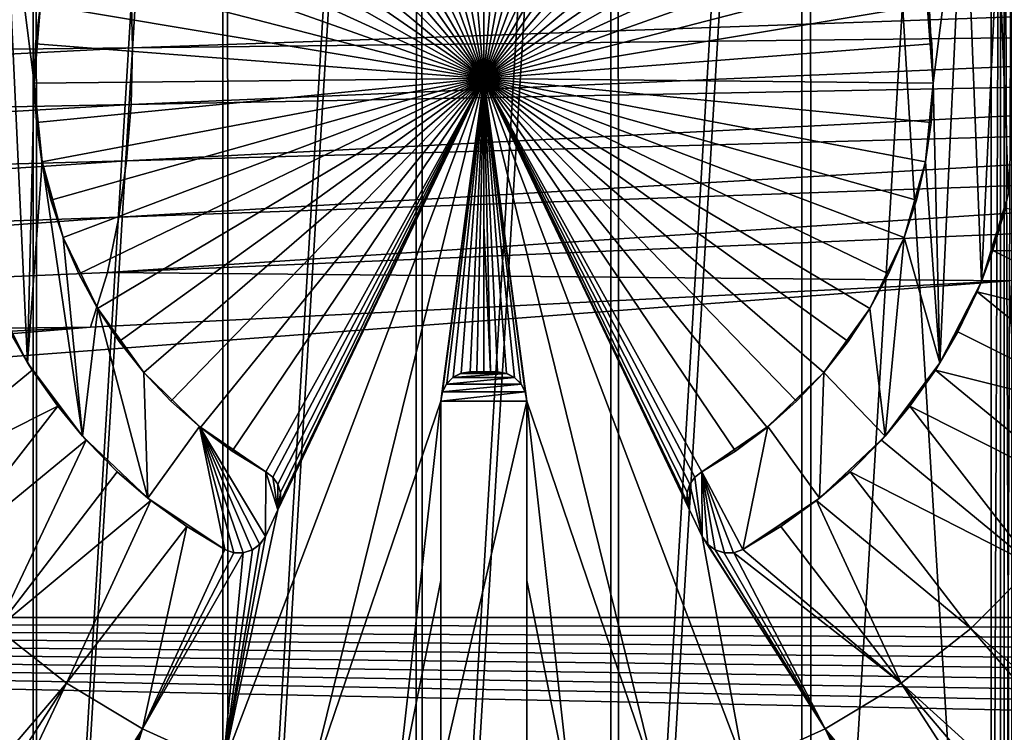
# Model space of a CAD drawing. Header units: metres. Extents: x -139 to 105, y -30 to 40.
# Tile 74 of 153: x -4.75 to 5.33, y -6.69 to 0.6. Entities that reach past the tile are written whole.
import ezdxf

# ---------------------------------------------------------------- set-up
doc = ezdxf.new("R2010")
doc.units = ezdxf.units.M
doc.layers.add('solid_150_SW0003', color=7, linetype='CONTINUOUS')

msp = doc.modelspace()

# ---------------------------------------------------------------- linework, layer by layer
at = {"layer": 'solid_150_SW0003'}
for points in [[(-0.689897, 16.512844, 134.132767), (-0.689932, -16.512842, 134.132767), (-2.669482, -16.311552, 134.132767)], [(-0.689897, 16.512844, 134.132767), (-2.669482, -16.311552, 134.132767), (-2.669447, 16.311558, 134.132767)], [(-2.618692, -16.302006, 130.062759), (-0.632434, 16.498878, 130.062759), (-2.620553, 16.301708, 130.062759)], [(-2.618692, -16.302006, 130.062759), (-0.630044, -16.49893, 130.062759), (-0.632434, 16.498878, 130.062759)], [(1.299546, 16.477381, 134.132767), (-0.689932, -16.512842, 134.132767), (-0.689897, 16.512844, 134.132767)], [(1.299546, 16.477381, 134.132767), (1.299511, -16.477383, 134.132767), (-0.689932, -16.512842, 134.132767)], [(-0.630044, -16.49893, 130.062759), (1.374194, 16.454044, 130.062759), (-0.632434, 16.498878, 130.062759)], [(-0.630044, -16.49893, 130.062759), (1.377096, -16.453756, 130.062759), (1.374194, 16.454044, 130.062759)], [(3.255898, 16.203373, 134.132767), (1.299511, -16.477383, 134.132767), (1.299546, 16.477381, 134.132767)], [(1.377096, -16.453756, 130.062759), (3.344676, 16.16857, 130.062759), (1.374194, 16.454044, 130.062759)], [(-2.669447, 16.311558, 134.132767), (-2.669482, -16.311552, 134.132767), (-4.609927, -15.871312, 134.132767)], [(-2.669447, 16.311558, 134.132767), (-4.609927, -15.871312, 134.132767), (-4.609893, 15.871322, 134.132767)], [(-4.57783, -15.864029, 130.062759), (-2.620553, 16.301708, 130.062759), (-4.579276, 15.863614, 130.062759)], [(-4.57783, -15.864029, 130.062759), (-2.618692, -16.302006, 130.062759), (-2.620553, 16.301708, 130.062759)], [(3.255898, 16.203373, 134.132767), (3.255864, -16.203381, 134.132767), (1.299511, -16.477383, 134.132767)], [(1.377096, -16.453756, 130.062759), (3.346719, -16.168283, 130.062759), (3.344676, 16.16857, 130.062759)], [(3.255898, 16.203373, 134.132767), (5.193488, 15.691419, 134.132767), (3.255864, -16.203381, 134.132767)], [(3.344676, 16.16857, 130.062759), (5.286332, -15.642406, 130.062759), (5.286348, 15.642402, 130.062759)], [(3.346719, -16.168283, 130.062759), (5.286332, -15.642406, 130.062759), (3.344676, 16.16857, 130.062759)], [(-4.609893, 15.871322, 134.132767), (-4.609927, -15.871312, 134.132767), (-6.484278, -15.203521, 134.132767)], [(-4.609893, 15.871322, 134.132767), (-6.484278, -15.203521, 134.132767), (-6.484246, 15.203534, 134.132767)], [(-6.461748, -15.193788, 130.062759), (-4.579276, 15.863614, 130.062759), (-6.462826, 15.193329, 130.062759)], [(-6.461748, -15.193788, 130.062759), (-4.57783, -15.864029, 130.062759), (-4.579276, 15.863614, 130.062759)], [(5.193488, 15.691419, 134.132767), (5.193455, -15.69143, 134.132767), (3.255864, -16.203381, 134.132767)], [(5.32582, 15.66748, 134.132767), (5.193455, -15.69143, 134.132767), (5.193488, 15.691419, 134.132767)], [(5.325792, -15.66748, 134.132767), (5.193455, -15.69143, 134.132767), (5.32582, 15.66748, 134.132767)], [(5.404198, -15.67711, 130.062759), (5.286348, 15.642402, 130.062759), (5.286332, -15.642406, 130.062759)], [(5.404198, -15.67711, 130.062759), (5.404291, 15.677154, 130.062759), (5.286348, 15.642402, 130.062759)], [(5.325792, -15.66748, 134.132767), (5.32582, 15.66748, 134.132767), (5.451547, 15.676314, 134.132767)], [(5.325792, -15.66748, 134.132767), (5.451547, 15.676314, 134.132767), (5.451532, -15.676311, 134.132767)], [(-0.403585, 4.582262, 139.214325), (-0.804053, 4.529183, 139.214325), (0, 0, 139.232758)], [(-0.403585, 4.582262, 139.214325), (0, 0, 139.232758), (0, 2.300019, 139.228149)], [(0, 4.6, 139.214325), (0, 2.300019, 139.228149), (0, 0, 139.232758)], [(0.403585, 4.582262, 139.214325), (0, 4.6, 139.214325), (0, 0, 139.232758)], [(0.804053, 4.529183, 139.214325), (0.403585, 4.582262, 139.214325), (0, 0, 139.232758)], [(-1.198314, 4.441176, 139.214325), (-1.583329, 4.31892, 139.214325), (0, 0, 139.232758)], [(-0.804053, 4.529183, 139.214325), (-1.198314, 4.441176, 139.214325), (0, 0, 139.232758)], [(1.198314, 4.441176, 139.214325), (0.804053, 4.529183, 139.214325), (0, 0, 139.232758)], [(1.583329, 4.31892, 139.214325), (1.198314, 4.441176, 139.214325), (0, 0, 139.232758)], [(-1.583329, 4.31892, 139.214325), (-1.956128, 4.16336, 139.214325), (0, 0, 139.232758)], [(1.956128, 4.16336, 139.214325), (1.583329, 4.31892, 139.214325), (0, 0, 139.232758)], [(-1.956128, 4.16336, 139.214325), (-2.313838, 3.975696, 139.214325), (0, 0, 139.232758)], [(2.313838, 3.975696, 139.214325), (1.956128, 4.16336, 139.214325), (0, 0, 139.232758)], [(-2.313838, 3.975696, 139.214325), (-2.653701, 3.757375, 139.214325), (0, 0, 139.232758)], [(2.653701, 3.757375, 139.214325), (2.313838, 3.975696, 139.214325), (0, 0, 139.232758)], [(-2.653701, 3.757375, 139.214325), (-2.973099, 3.510083, 139.214325), (0, 0, 139.232758)], [(2.973099, 3.510083, 139.214325), (2.653701, 3.757375, 139.214325), (0, 0, 139.232758)], [(-2.973099, 3.510083, 139.214325), (-3.269568, 3.235726, 139.214325), (0, 0, 139.232758)], [(3.269568, 3.235726, 139.214325), (2.973099, 3.510083, 139.214325), (0, 0, 139.232758)], [(-3.269568, 3.235726, 139.214325), (-3.540823, 2.936421, 139.214325), (0, 0, 139.232758)], [(3.540823, 2.936421, 139.214325), (3.269568, 3.235726, 139.214325), (0, 0, 139.232758)], [(4.43117, 3.257275, 139.133286), (4.535678, 0.756756, 139.133286), (4.599753, -0.047626, 139.133286)], [(4.915921, 2.463695, 139.133286), (4.43117, 3.257275, 139.133286), (4.599753, -0.047626, 139.133286)], [(-3.540823, 2.936421, 139.214325), (-3.784775, 2.614475, 139.214325), (0, 0, 139.232758)], [(3.784775, 2.614475, 139.214325), (3.540823, 2.936421, 139.214325), (0, 0, 139.232758)], [(-3.784775, 2.614475, 139.214325), (-3.999541, 2.272371, 139.214325), (0, 0, 139.232758)], [(3.999541, 2.272371, 139.214325), (3.784775, 2.614475, 139.214325), (0, 0, 139.232758)], [(-4.915921, 2.463695, 139.133286), (-5.092483, -2.077419, 139.133286), (-4.667068, -2.907264, 139.133286)], [(-4.915921, 2.463695, 139.133286), (-4.599753, -0.047626, 139.133286), (-4.535678, 0.756756, 139.133286)], [(-4.915921, 2.463695, 139.133286), (-4.667068, -2.907264, 139.133286), (-4.599753, -0.047626, 139.133286)], [(4.667068, -2.907264, 139.133286), (4.915921, 2.463695, 139.133286), (4.599753, -0.047626, 139.133286)], [(4.667068, -2.907264, 139.133286), (5.092483, -2.077419, 139.133286), (4.915921, 2.463695, 139.133286)], [(5.092483, -2.077419, 139.133286), (5.264624, 1.590712, 139.133286), (4.915921, 2.463695, 139.133286)], [(-3.999541, 2.272371, 139.214325), (-4.183467, 1.912747, 139.214325), (0, 0, 139.232758)], [(4.183467, 1.912747, 139.214325), (3.999541, 2.272371, 139.214325), (0, 0, 139.232758)], [(-4.183467, 1.912747, 139.214325), (-4.335136, 1.538375, 139.214325), (0, 0, 139.232758)], [(4.335136, 1.538375, 139.214325), (4.183467, 1.912747, 139.214325), (0, 0, 139.232758)], [(-4.335136, 1.538375, 139.214325), (-4.453378, 1.15214, 139.214325), (0, 0, 139.232758)], [(4.453378, 1.15214, 139.214325), (4.335136, 1.538375, 139.214325), (0, 0, 139.232758)], [(5.092483, -2.077419, 139.133286), (5.370152, -1.181408, 139.133286), (5.264624, 1.590712, 139.133286)], [(5.370152, -1.181408, 139.133286), (5.456416, 0.680145, 139.133286), (5.264624, 1.590712, 139.133286)], [(-4.453378, 1.15214, 139.214325), (-4.537281, 0.757023, 139.214325), (0, 0, 139.232758)], [(4.537281, 0.757023, 139.214325), (4.453378, 1.15214, 139.214325), (0, 0, 139.232758)], [(-3.593219, 0.314424, 55.237972), (-3.608888, 0.8949, 55.085026), (14.652261, 0.958658, 55.068428)], [(-3.593219, 0.314424, 55.237972), (14.652261, 0.958658, 55.068428), (14.662449, 0.523535, 55.183018)], [(-3.608888, 0.8949, 55.085026), (-21.848898, 0.107664, 55.292301), (-21.870192, 0.834003, 55.100876)], [(-3.593219, 0.314424, 55.237972), (-21.848898, 0.107664, 55.292301), (-3.608888, 0.8949, 55.085026)], [(-4.599753, -0.047626, 139.133286), (-4.586198, 0.356068, 139.214325), (-4.537281, 0.757023, 139.214325)], [(-4.599753, -0.047626, 139.133286), (-4.537281, 0.757023, 139.214325), (-4.535678, 0.756756, 139.133286)], [(-4.537281, 0.757023, 139.214325), (-4.586198, 0.356068, 139.214325), (0, 0, 139.232758)], [(4.586198, 0.356068, 139.214325), (4.537281, 0.757023, 139.214325), (0, 0, 139.232758)], [(4.535678, 0.756756, 139.133286), (4.537281, 0.757023, 139.214325), (4.586198, 0.356068, 139.214325)], [(4.535678, 0.756756, 139.133286), (4.586198, 0.356068, 139.214325), (4.599753, -0.047633, 139.214325)], [(4.535678, 0.756756, 139.133286), (4.599753, -0.047633, 139.214325), (4.599753, -0.047626, 139.133286)], [(-3.607517, -0.265367, 55.393188), (14.662449, 0.523535, 55.183018), (14.650995, 0.088908, 55.299252)], [(-3.607517, -0.265367, 55.393188), (-3.593219, 0.314424, 55.237972), (14.662449, 0.523535, 55.183018)], [(-3.593219, 0.314424, 55.237972), (-21.865932, -0.617801, 55.486629), (-21.848898, 0.107664, 55.292301)], [(-3.607517, -0.265367, 55.393188), (-21.865932, -0.617801, 55.486629), (-3.593219, 0.314424, 55.237972)], [(-4.586198, 0.356068, 139.214325), (-4.599753, -0.047633, 139.214325), (0, 0, 139.232758)], [(-4.599753, -0.047626, 139.133286), (-4.599753, -0.047633, 139.214325), (-4.586198, 0.356068, 139.214325)], [(4.599753, -0.047633, 139.214325), (4.586198, 0.356068, 139.214325), (0, 0, 139.232758)], [(-4.599753, -0.047633, 139.214325), (-4.577841, -0.45097, 139.214325), (0, 0, 139.232758)], [(-4.577841, -0.45097, 139.214325), (-4.520629, -0.85083, 139.214325), (0, 0, 139.232758)], [(-4.520629, -0.85083, 139.214325), (-4.428559, -1.244131, 139.214325), (0, 0, 139.232758)], [(-4.428559, -1.244131, 139.214325), (-4.30234, -1.627842, 139.214325), (0, 0, 139.232758)], [(-4.30234, -1.627842, 139.214325), (-4.142943, -1.999004, 139.214325), (0, 0, 139.232758)], [(-4.142943, -1.999004, 139.214325), (-3.951599, -2.354754, 139.214325), (0, 0, 139.232758)], [(-3.951599, -2.354754, 139.214325), (-3.729779, -2.692349, 139.214325), (0, 0, 139.232758)], [(-3.729779, -2.692349, 139.214325), (-3.479195, -3.009186, 139.214325), (0, 0, 139.232758)], [(-3.654732, -0.843215, 55.55014), (14.650995, 0.088908, 55.299252), (14.615766, -0.344313, 55.416744)], [(-3.654732, -0.843215, 55.55014), (-3.607517, -0.265367, 55.393188), (14.650995, 0.088908, 55.299252)], [(-3.479195, -3.009186, 139.214325), (-3.201776, -3.302822, 139.214325), (0, 0, 139.232758)], [(-3.201776, -3.302822, 139.214325), (-2.899661, -3.570989, 139.214325), (0, 0, 139.232758)], [(-2.899661, -3.570989, 139.214325), (-2.57518, -3.81162, 139.214325), (0, 0, 139.232758)], [(-2.665145, -7.02741, 139.183548), (-1.798652, -7.29742, 139.183548), (0, 0, 139.232758)], [(-2.105547, -4.414371, 139.211914), (-2.665145, -7.02741, 139.183548), (0, 0, 139.232758)], [(-2.57518, -3.81162, 139.214325), (-2.230834, -4.022858, 139.214325), (0, 0, 139.232758)], [(-2.230834, -4.022858, 139.214325), (-2.159737, -4.077635, 139.214203), (0, 0, 139.232758)], [(-2.159737, -4.077635, 139.214203), (-2.108203, -4.150638, 139.213882), (0, 0, 139.232758)], [(-2.108203, -4.150638, 139.213882), (-2.080538, -4.235104, 139.213364), (0, 0, 139.232758)], [(-2.07908, -4.325798, 139.212708), (-2.105547, -4.414371, 139.211914), (0, 0, 139.232758)], [(-2.080538, -4.235104, 139.213364), (-2.07908, -4.325798, 139.212708), (0, 0, 139.232758)], [(-0.44, -3.302107, 139.223099), (0, 0, 139.232758), (-1.798652, -7.29742, 139.183548)], [(-0.44, -3.302107, 139.223099), (-0.423866, -3.20505, 139.223663), (0, 0, 139.232758)], [(-0.423866, -3.20505, 139.223663), (-0.379115, -3.120932, 139.224152), (0, 0, 139.232758)], [(-0.379115, -3.120932, 139.224152), (-0.312922, -3.056958, 139.224533), (0, 0, 139.232758)], [(-0.312922, -3.056958, 139.224533), (-0.230583, -3.016109, 139.224777), (0, 0, 139.232758)], [(-0.230583, -3.016109, 139.224777), (-0.14, -3.002107, 139.224884), (0, 0, 139.232758)], [(-0.14, -3.002107, 139.224884), (-0.070009, -3.002107, 139.224899), (0, 0, 139.232758)], [(-0.070009, -3.002107, 139.224899), (0, -3.002107, 139.224915), (0, 0, 139.232758)], [(0, 0, 139.232758), (2.160177, -4.077177, 139.214203), (2.230834, -4.022858, 139.214325)], [(2.57518, -3.81162, 139.214325), (0, 0, 139.232758), (2.230834, -4.022858, 139.214325)], [(0, 0, 139.232758), (2.108608, -4.149834, 139.213882), (2.160177, -4.077177, 139.214203)], [(0, 0, 139.232758), (2.08067, -4.234329, 139.213364), (2.108608, -4.149834, 139.213882)], [(0, 0, 139.232758), (2.079014, -4.325314, 139.212708), (2.08067, -4.234329, 139.213364)], [(0, 0, 139.232758), (2.105547, -4.414371, 139.211914), (2.079014, -4.325314, 139.212708)], [(0, 0, 139.232758), (2.234929, -4.685626, 139.209274), (2.105547, -4.414371, 139.211914)], [(0, 0, 139.232758), (2.665145, -7.02741, 139.183548), (2.234929, -4.685626, 139.209274)], [(0, 0, 139.232758), (1.798652, -7.29742, 139.183548), (2.665145, -7.02741, 139.183548)], [(0, 0, 139.232758), (0.44, -3.302107, 139.223099), (1.798652, -7.29742, 139.183548)], [(0, 0, 139.232758), (0.423997, -3.205435, 139.223663), (0.44, -3.302107, 139.223099)], [(0, 0, 139.232758), (0.379606, -3.121583, 139.224136), (0.423997, -3.205435, 139.223663)], [(0, 0, 139.232758), (0.313946, -3.057684, 139.224533), (0.379606, -3.121583, 139.224136)], [(0, 0, 139.232758), (0.231511, -3.016405, 139.224777), (0.313946, -3.057684, 139.224533)], [(0, 0, 139.232758), (0.14, -3.002107, 139.224884), (0.231511, -3.016405, 139.224777)], [(0, 0, 139.232758), (0.070009, -3.002107, 139.224899), (0.14, -3.002107, 139.224884)], [(0, 0, 139.232758), (0, -1.501059, 139.230804), (0.070009, -3.002107, 139.224899)], [(0, 0, 139.232758), (0, -3.002107, 139.224915), (0, -1.501059, 139.230804)], [(4.577841, -0.45097, 139.214325), (4.599753, -0.047633, 139.214325), (0, 0, 139.232758)], [(4.520629, -0.85083, 139.214325), (4.577841, -0.45097, 139.214325), (0, 0, 139.232758)], [(4.428559, -1.244131, 139.214325), (4.520629, -0.85083, 139.214325), (0, 0, 139.232758)], [(4.30234, -1.627842, 139.214325), (4.428559, -1.244131, 139.214325), (0, 0, 139.232758)], [(4.142943, -1.999004, 139.214325), (4.30234, -1.627842, 139.214325), (0, 0, 139.232758)], [(3.951599, -2.354754, 139.214325), (4.142943, -1.999004, 139.214325), (0, 0, 139.232758)], [(3.729779, -2.692349, 139.214325), (3.951599, -2.354754, 139.214325), (0, 0, 139.232758)], [(3.479195, -3.009186, 139.214325), (3.729779, -2.692349, 139.214325), (0, 0, 139.232758)], [(3.201776, -3.302822, 139.214325), (3.479195, -3.009186, 139.214325), (0, 0, 139.232758)], [(2.899661, -3.570989, 139.214325), (3.201776, -3.302822, 139.214325), (0, 0, 139.232758)], [(2.57518, -3.81162, 139.214325), (2.899661, -3.570989, 139.214325), (0, 0, 139.232758)], [(-4.667068, -2.907264, 139.133286), (-4.519034, -0.850517, 139.133286), (-4.599753, -0.047626, 139.133286)], [(-4.519034, -0.850517, 139.133286), (-4.599753, -0.047633, 139.214325), (-4.599753, -0.047626, 139.133286)], [(-4.519034, -0.850517, 139.133286), (-4.577841, -0.45097, 139.214325), (-4.599753, -0.047633, 139.214325)], [(4.599753, -0.047626, 139.133286), (4.520629, -0.85083, 139.214325), (4.519034, -0.850517, 139.133286)], [(4.667068, -2.907264, 139.133286), (4.599753, -0.047626, 139.133286), (4.519034, -0.850517, 139.133286)], [(4.599753, -0.047626, 139.133286), (4.577841, -0.45097, 139.214325), (4.520629, -0.85083, 139.214325)], [(4.599753, -0.047626, 139.133286), (4.599753, -0.047633, 139.214325), (4.577841, -0.45097, 139.214325)], [(-3.607517, -0.265367, 55.393188), (-21.925081, -1.340787, 55.683174), (-21.865932, -0.617801, 55.486629)], [(-3.654732, -0.843215, 55.55014), (-21.925081, -1.340787, 55.683174), (-3.607517, -0.265367, 55.393188)], [(-3.735527, -1.417184, 55.708195), (14.615766, -0.344313, 55.416744), (14.556284, -0.774729, 55.535038)], [(-3.735527, -1.417184, 55.708195), (-3.654732, -0.843215, 55.55014), (14.615766, -0.344313, 55.416744)], [(-4.519034, -0.850517, 139.133286), (-4.520629, -0.85083, 139.214325), (-4.577841, -0.45097, 139.214325)], [(-3.850966, -1.984945, 55.866653), (14.556284, -0.774729, 55.535038), (14.471779, -1.200654, 55.653629)], [(-3.850966, -1.984945, 55.866653), (-3.735527, -1.417184, 55.708195), (14.556284, -0.774729, 55.535038)], [(-3.654732, -0.843215, 55.55014), (-22.027195, -2.05882, 55.881123), (-21.925081, -1.340787, 55.683174)], [(-3.735527, -1.417184, 55.708195), (-22.027195, -2.05882, 55.881123), (-3.654732, -0.843215, 55.55014)], [(-4.667068, -2.907264, 139.133286), (-4.106967, -3.65822, 139.133286), (-4.519034, -0.850517, 139.133286)], [(-4.302346, -1.627827, 139.133286), (-4.520629, -0.85083, 139.214325), (-4.519034, -0.850517, 139.133286)], [(-4.302346, -1.627827, 139.133286), (-4.428559, -1.244131, 139.214325), (-4.520629, -0.85083, 139.214325)], [(-4.106967, -3.65822, 139.133286), (-4.302346, -1.627827, 139.133286), (-4.519034, -0.850517, 139.133286)], [(4.519034, -0.850517, 139.133286), (4.428559, -1.244131, 139.214325), (4.30234, -1.627842, 139.214325)], [(4.519034, -0.850517, 139.133286), (4.30234, -1.627842, 139.214325), (4.302346, -1.627827, 139.133286)], [(4.667068, -2.907264, 139.133286), (4.519034, -0.850517, 139.133286), (4.302346, -1.627827, 139.133286)], [(4.519034, -0.850517, 139.133286), (4.520629, -0.85083, 139.214325), (4.428559, -1.244131, 139.214325)], [(-3.850966, -1.984945, 55.866653), (14.471779, -1.200654, 55.653629), (5.380968, -2.071358, 55.893124)], [(5.092483, -2.077419, 139.133286), (5.337927, -1.325344, 139.206406), (5.370152, -1.181408, 139.133286)], [(-4.302346, -1.627827, 139.133286), (-4.30234, -1.627842, 139.214325), (-4.428559, -1.244131, 139.214325)], [(5.092483, -2.077419, 139.133286), (5.210624, -1.760512, 139.206406), (5.337927, -1.325344, 139.206406)], [(7.29742, -1.798652, 139.183548), (5.337927, -1.325344, 139.206406), (5.210624, -1.760512, 139.206406)], [(-3.735527, -1.417184, 55.708195), (-22.173635, -2.76892, 56.07959), (-22.027195, -2.05882, 55.881123)], [(-3.850966, -1.984945, 55.866653), (-22.173635, -2.76892, 56.07959), (-3.735527, -1.417184, 55.708195)], [(0, -1.501059, 139.230804), (0, -3.002107, 139.224915), (0.070009, -3.002107, 139.224899)], [(-3.95021, -2.353909, 139.133286), (-4.30234, -1.627842, 139.214325), (-4.302346, -1.627827, 139.133286)], [(-4.106967, -3.65822, 139.133286), (-3.95021, -2.353909, 139.133286), (-4.302346, -1.627827, 139.133286)], [(-3.95021, -2.353909, 139.133286), (-4.142943, -1.999004, 139.214325), (-4.30234, -1.627842, 139.214325)], [(4.302346, -1.627827, 139.133286), (3.951599, -2.354754, 139.214325), (3.95021, -2.353909, 139.133286)], [(4.106967, -3.65822, 139.133286), (4.302346, -1.627827, 139.133286), (3.95021, -2.353909, 139.133286)], [(4.302346, -1.627827, 139.133286), (4.142943, -1.999004, 139.214325), (3.951599, -2.354754, 139.214325)], [(4.106967, -3.65822, 139.133286), (4.667068, -2.907264, 139.133286), (4.302346, -1.627827, 139.133286)], [(4.302346, -1.627827, 139.133286), (4.30234, -1.627842, 139.214325), (4.142943, -1.999004, 139.214325)], [(7.02741, -2.665145, 139.183548), (5.210624, -1.760512, 139.206406), (5.047907, -2.18372, 139.206406)], [(5.092483, -2.077419, 139.133286), (5.047907, -2.18372, 139.206406), (5.210624, -1.760512, 139.206406)], [(7.02741, -2.665145, 139.183548), (7.29742, -1.798652, 139.183548), (5.210624, -1.760512, 139.206406)], [(-4.024899, -2.544174, 56.022964), (-22.173635, -2.76892, 56.07959), (-3.850966, -1.984945, 55.866653)], [(-3.95021, -2.353909, 139.133286), (-3.951599, -2.354754, 139.214325), (-4.142943, -1.999004, 139.214325)], [(-4.024899, -2.544174, 56.022964), (-3.850966, -1.984945, 55.866653), (5.380968, -2.071358, 55.893124)], [(5.380968, -2.071358, 55.893124), (5.500115, -5.513795, 56.83466), (-40, -5.513158, 56.837009)], [(-4.024899, -2.544174, 56.022964), (5.380968, -2.071358, 55.893124), (-40, -5.513158, 56.837009)], [(-5.092483, -2.077419, 139.133286), (-4.850883, -2.59209, 139.206406), (-4.667068, -2.907264, 139.133286)], [(4.667068, -2.907264, 139.133286), (5.047907, -2.18372, 139.206406), (5.092483, -2.077419, 139.133286)], [(4.667068, -2.907264, 139.133286), (4.850883, -2.59209, 139.206406), (5.047907, -2.18372, 139.206406)], [(6.654924, -3.492774, 139.183548), (5.047907, -2.18372, 139.206406), (4.850883, -2.59209, 139.206406)], [(6.654924, -3.492774, 139.183548), (7.02741, -2.665145, 139.183548), (5.047907, -2.18372, 139.206406)], [(-4.106967, -3.65822, 139.133286), (-3.437033, -4.29196, 139.133286), (-3.95021, -2.353909, 139.133286)], [(-3.479203, -3.009176, 139.133286), (-3.951599, -2.354754, 139.214325), (-3.95021, -2.353909, 139.133286)], [(-3.479203, -3.009176, 139.133286), (-3.729779, -2.692349, 139.214325), (-3.951599, -2.354754, 139.214325)], [(-3.437033, -4.29196, 139.133286), (-3.479203, -3.009176, 139.133286), (-3.95021, -2.353909, 139.133286)], [(3.95021, -2.353909, 139.133286), (3.729779, -2.692349, 139.214325), (3.479195, -3.009186, 139.214325)], [(3.95021, -2.353909, 139.133286), (3.479195, -3.009186, 139.214325), (3.479203, -3.009176, 139.133286)], [(4.106967, -3.65822, 139.133286), (3.95021, -2.353909, 139.133286), (3.479203, -3.009176, 139.133286)], [(3.95021, -2.353909, 139.133286), (3.951599, -2.354754, 139.214325), (3.729779, -2.692349, 139.214325)], [(-4.024899, -2.544174, 56.022964), (-40, -5.513158, 56.837009), (-22.398207, -3.467899, 56.27663)], [(-4.024899, -2.544174, 56.022964), (-22.398207, -3.467899, 56.27663), (-22.173635, -2.76892, 56.07959)], [(-4.620891, -2.982846, 139.206406), (-4.850883, -2.59209, 139.206406), (-6.185395, -4.26947, 139.183548)], [(-4.667068, -2.907264, 139.133286), (-4.850883, -2.59209, 139.206406), (-4.620891, -2.982846, 139.206406)], [(6.654924, -3.492774, 139.183548), (4.850883, -2.59209, 139.206406), (4.620891, -2.982846, 139.206406)], [(4.667068, -2.907264, 139.133286), (4.620891, -2.982846, 139.206406), (4.850883, -2.59209, 139.206406)], [(-3.479203, -3.009176, 139.133286), (-3.479195, -3.009186, 139.214325), (-3.729779, -2.692349, 139.214325)], [(-4.667068, -2.907264, 139.133286), (-4.620891, -2.982846, 139.206406), (-4.359489, -3.353334, 139.206406)], [(-4.667068, -2.907264, 139.133286), (-4.359489, -3.353334, 139.206406), (-4.106967, -3.65822, 139.133286)], [(4.106967, -3.65822, 139.133286), (4.620891, -2.982846, 139.206406), (4.667068, -2.907264, 139.133286)], [(-4.359489, -3.353334, 139.206406), (-4.620891, -2.982846, 139.206406), (-6.185395, -4.26947, 139.183548)], [(-2.908172, -3.561976, 139.133286), (-3.479195, -3.009186, 139.214325), (-3.479203, -3.009176, 139.133286)], [(-3.437033, -4.29196, 139.133286), (-2.908172, -3.561976, 139.133286), (-3.479203, -3.009176, 139.133286)], [(-2.908172, -3.561976, 139.133286), (-3.201776, -3.302822, 139.214325), (-3.479195, -3.009186, 139.214325)], [(-0.315668, -3.059171, 139.133286), (-0.234846, -3.017884, 139.133286), (-0.312922, -3.056958, 139.224533)], [(-0.315668, -3.059171, 139.133286), (0.315668, -3.059171, 139.133286), (0.234846, -3.017884, 139.133286)], [(-0.315668, -3.059171, 139.133286), (0.234846, -3.017884, 139.133286), (-0.234846, -3.017884, 139.133286)], [(-0.234846, -3.017884, 139.133286), (-0.230583, -3.016109, 139.224777), (-0.312922, -3.056958, 139.224533)], [(-0.234846, -3.017884, 139.133286), (-0.14, -3.002107, 139.133286), (-0.230583, -3.016109, 139.224777)], [(-0.234846, -3.017884, 139.133286), (0.14, -3.002107, 139.133286), (-0.14, -3.002107, 139.133286)], [(-0.234846, -3.017884, 139.133286), (0.234846, -3.017884, 139.133286), (0.14, -3.002107, 139.133286)], [(-0.14, -3.002107, 139.133286), (-0.14, -3.002107, 139.224884), (-0.230583, -3.016109, 139.224777)], [(0.14, -3.002107, 139.133286), (-0.070009, -3.002107, 139.224899), (-0.14, -3.002107, 139.224884)], [(-0.14, -3.002107, 139.133286), (0.14, -3.002107, 139.133286), (-0.14, -3.002107, 139.224884)], [(0.14, -3.002107, 139.133286), (0, -3.002107, 139.224915), (-0.070009, -3.002107, 139.224899)], [(0.14, -3.002107, 139.133286), (0.070009, -3.002107, 139.224899), (0, -3.002107, 139.224915)], [(0.14, -3.002107, 139.133286), (0.14, -3.002107, 139.224884), (0.070009, -3.002107, 139.224899)], [(0.234846, -3.017884, 139.133286), (0.231511, -3.016405, 139.224777), (0.14, -3.002107, 139.224884)], [(0.234846, -3.017884, 139.133286), (0.14, -3.002107, 139.224884), (0.14, -3.002107, 139.133286)], [(0.234846, -3.017884, 139.133286), (0.313946, -3.057684, 139.224533), (0.231511, -3.016405, 139.224777)], [(0.234846, -3.017884, 139.133286), (0.315668, -3.059171, 139.133286), (0.313946, -3.057684, 139.224533)], [(3.479203, -3.009176, 139.133286), (3.201776, -3.302822, 139.214325), (2.899661, -3.570989, 139.214325)], [(3.479203, -3.009176, 139.133286), (2.899661, -3.570989, 139.214325), (2.908172, -3.561976, 139.133286)], [(3.437033, -4.29196, 139.133286), (3.479203, -3.009176, 139.133286), (2.908172, -3.561976, 139.133286)], [(3.479203, -3.009176, 139.133286), (3.479195, -3.009186, 139.214325), (3.201776, -3.302822, 139.214325)], [(3.437033, -4.29196, 139.133286), (4.106967, -3.65822, 139.133286), (3.479203, -3.009176, 139.133286)], [(4.106967, -3.65822, 139.133286), (4.359489, -3.353334, 139.206406), (4.620891, -2.982846, 139.206406)], [(6.185395, -4.26947, 139.183548), (4.620891, -2.982846, 139.206406), (4.359489, -3.353334, 139.206406)], [(6.185395, -4.26947, 139.183548), (6.654924, -3.492774, 139.183548), (4.620891, -2.982846, 139.206406)], [(-0.382936, -3.126439, 139.133286), (-0.379115, -3.120932, 139.224152), (-0.423866, -3.20505, 139.223663)], [(-0.382936, -3.126439, 139.133286), (-0.315668, -3.059171, 139.133286), (-0.379115, -3.120932, 139.224152)], [(-0.382936, -3.126439, 139.133286), (0.382936, -3.126439, 139.133286), (0.315668, -3.059171, 139.133286)], [(-0.382936, -3.126439, 139.133286), (0.315668, -3.059171, 139.133286), (-0.315668, -3.059171, 139.133286)], [(-0.315668, -3.059171, 139.133286), (-0.312922, -3.056958, 139.224533), (-0.379115, -3.120932, 139.224152)], [(0.315668, -3.059171, 139.133286), (0.379606, -3.121583, 139.224136), (0.313946, -3.057684, 139.224533)], [(0.315668, -3.059171, 139.133286), (0.382936, -3.126439, 139.133286), (0.379606, -3.121583, 139.224136)], [(0.382936, -3.126439, 139.133286), (0.423997, -3.205435, 139.223663), (0.379606, -3.121583, 139.224136)], [(-0.424223, -3.207261, 139.133286), (-0.423866, -3.20505, 139.223663), (-0.44, -3.302107, 139.223099)], [(-0.424223, -3.207261, 139.133286), (-0.44, -3.302107, 139.223099), (-0.44, -3.302107, 139.133286)], [(0.424223, -3.207261, 139.133286), (-0.44, -3.302107, 139.133286), (0.44, -3.302107, 139.133286)], [(-0.424223, -3.207261, 139.133286), (-0.44, -3.302107, 139.133286), (0.424223, -3.207261, 139.133286)], [(-0.424223, -3.207261, 139.133286), (-0.382936, -3.126439, 139.133286), (-0.423866, -3.20505, 139.223663)], [(-0.424223, -3.207261, 139.133286), (0.424223, -3.207261, 139.133286), (0.382936, -3.126439, 139.133286)], [(-0.424223, -3.207261, 139.133286), (0.382936, -3.126439, 139.133286), (-0.382936, -3.126439, 139.133286)], [(0.382936, -3.126439, 139.133286), (0.424223, -3.207261, 139.133286), (0.423997, -3.205435, 139.223663)], [(0.44, -3.302107, 139.133286), (0.44, -3.302107, 139.223099), (0.423997, -3.205435, 139.223663)], [(0.424223, -3.207261, 139.133286), (0.44, -3.302107, 139.133286), (0.423997, -3.205435, 139.223663)], [(-2.908172, -3.561976, 139.133286), (-2.899661, -3.570989, 139.214325), (-3.201776, -3.302822, 139.214325)], [(-0.44, -3.302107, 139.223099), (-1.798652, -7.29742, 139.183548), (-0.905931, -7.461017, 139.183548)], [(-0.44, -5.136957, 139.209595), (-0.44, -3.302107, 139.223099), (-0.905931, -7.461017, 139.183548)], [(-0.44, -3.302107, 139.133286), (-0.44, -5.136957, 139.209595), (-0.44, -7.102107, 139.188644)], [(-0.44, -7.102107, 139.133286), (-0.44, -3.302107, 139.133286), (-0.44, -7.102107, 139.188644)], [(-0.44, -3.302107, 139.133286), (-0.44, -3.302107, 139.223099), (-0.44, -5.136957, 139.209595)], [(-0.44, -7.102107, 139.133286), (0.44, -7.102107, 139.133286), (0.44, -3.302107, 139.133286)], [(-0.44, -7.102107, 139.133286), (0.44, -3.302107, 139.133286), (-0.44, -3.302107, 139.133286)], [(0.44, -3.302107, 139.223099), (0.905931, -7.461017, 139.183548), (1.798652, -7.29742, 139.183548)], [(0.44, -3.302107, 139.223099), (0.44, -5.134424, 139.209625), (0.905931, -7.461017, 139.183548)], [(0.44, -7.102107, 139.133286), (0.44, -5.134424, 139.209625), (0.44, -3.302107, 139.223099)], [(0.44, -3.302107, 139.133286), (0.44, -7.102107, 139.133286), (0.44, -3.302107, 139.223099)], [(-4.359489, -3.353334, 139.206406), (-6.185395, -4.26947, 139.183548), (-5.625669, -4.983908, 139.183548)], [(-4.068456, -3.701036, 139.206406), (-4.359489, -3.353334, 139.206406), (-5.625669, -4.983908, 139.183548)], [(-4.106967, -3.65822, 139.133286), (-4.359489, -3.353334, 139.206406), (-4.068456, -3.701036, 139.206406)], [(5.625669, -4.983908, 139.183548), (4.359489, -3.353334, 139.206406), (4.068456, -3.701036, 139.206406)], [(4.106967, -3.65822, 139.133286), (4.068456, -3.701036, 139.206406), (4.359489, -3.353334, 139.206406)], [(5.625669, -4.983908, 139.183548), (6.185395, -4.26947, 139.183548), (4.359489, -3.353334, 139.206406)], [(-3.437033, -4.29196, 139.133286), (-2.650265, -4.819346, 139.133286), (-2.908172, -3.561976, 139.133286)], [(-2.230834, -4.022858, 139.133286), (-2.899661, -3.570989, 139.214325), (-2.908172, -3.561976, 139.133286)], [(-2.234929, -4.685626, 139.133286), (-2.230834, -4.022858, 139.133286), (-2.908172, -3.561976, 139.133286)], [(-2.292644, -4.767067, 139.133286), (-2.234929, -4.685626, 139.133286), (-2.908172, -3.561976, 139.133286)], [(-2.36812, -4.822797, 139.133286), (-2.292644, -4.767067, 139.133286), (-2.908172, -3.561976, 139.133286)], [(-2.462061, -4.853042, 139.133286), (-2.36812, -4.822797, 139.133286), (-2.908172, -3.561976, 139.133286)], [(-2.555875, -4.851817, 139.133286), (-2.462061, -4.853042, 139.133286), (-2.908172, -3.561976, 139.133286)], [(-2.650265, -4.819346, 139.133286), (-2.555875, -4.851817, 139.133286), (-2.908172, -3.561976, 139.133286)], [(-2.230834, -4.022858, 139.133286), (-2.57518, -3.81162, 139.214325), (-2.899661, -3.570989, 139.214325)], [(2.908172, -3.561976, 139.133286), (2.57518, -3.81162, 139.214325), (2.230834, -4.022858, 139.214325)], [(2.908172, -3.561976, 139.133286), (2.230834, -4.022858, 139.214325), (2.230834, -4.022858, 139.133286)], [(2.650265, -4.819346, 139.133286), (2.908172, -3.561976, 139.133286), (2.230834, -4.022858, 139.133286)], [(2.908172, -3.561976, 139.133286), (2.899661, -3.570989, 139.214325), (2.57518, -3.81162, 139.214325)], [(2.650265, -4.819346, 139.133286), (3.437033, -4.29196, 139.133286), (2.908172, -3.561976, 139.133286)], [(-4.068456, -3.701036, 139.206406), (-5.625669, -4.983908, 139.183548), (-4.983908, -5.625669, 139.183548)], [(-3.749766, -4.023587, 139.206406), (-4.068456, -3.701036, 139.206406), (-4.983908, -5.625669, 139.183548)], [(-4.106967, -3.65822, 139.133286), (-4.068456, -3.701036, 139.206406), (-3.749766, -4.023587, 139.206406)], [(-4.106967, -3.65822, 139.133286), (-3.749766, -4.023587, 139.206406), (-3.437033, -4.29196, 139.133286)], [(3.437033, -4.29196, 139.133286), (4.068456, -3.701036, 139.206406), (4.106967, -3.65822, 139.133286)], [(3.437033, -4.29196, 139.133286), (3.749766, -4.023587, 139.206406), (4.068456, -3.701036, 139.206406)], [(5.625669, -4.983908, 139.183548), (4.068456, -3.701036, 139.206406), (3.749766, -4.023587, 139.206406)], [(-2.230834, -4.022858, 139.133286), (-2.230834, -4.022858, 139.214325), (-2.57518, -3.81162, 139.214325)], [(-3.405586, -4.318794, 139.206406), (-3.749766, -4.023587, 139.206406), (-4.983908, -5.625669, 139.183548)], [(-3.437033, -4.29196, 139.133286), (-3.749766, -4.023587, 139.206406), (-3.405586, -4.318794, 139.206406)], [(-2.234929, -4.685626, 139.133286), (-2.105547, -4.414371, 139.133286), (-2.230834, -4.022858, 139.133286)], [(-2.158213, -4.07967, 139.133286), (-2.159737, -4.077635, 139.214203), (-2.230834, -4.022858, 139.214325)], [(-2.158213, -4.07967, 139.133286), (-2.230834, -4.022858, 139.214325), (-2.230834, -4.022858, 139.133286)], [(-2.105547, -4.414371, 139.133286), (-2.158213, -4.07967, 139.133286), (-2.230834, -4.022858, 139.133286)], [(2.230834, -4.022858, 139.133286), (2.160177, -4.077177, 139.214203), (2.158213, -4.07967, 139.133286)], [(2.230834, -4.022858, 139.133286), (2.158213, -4.07967, 139.133286), (2.234929, -4.685626, 139.133286)], [(2.230834, -4.022858, 139.133286), (2.230834, -4.022858, 139.214325), (2.160177, -4.077177, 139.214203)], [(2.292644, -4.767067, 139.133286), (2.230834, -4.022858, 139.133286), (2.234929, -4.685626, 139.133286)], [(2.555875, -4.851817, 139.133286), (2.650265, -4.819346, 139.133286), (2.230834, -4.022858, 139.133286)], [(2.462061, -4.853042, 139.133286), (2.555875, -4.851817, 139.133286), (2.230834, -4.022858, 139.133286)], [(2.36812, -4.822797, 139.133286), (2.462061, -4.853042, 139.133286), (2.230834, -4.022858, 139.133286)], [(2.292644, -4.767067, 139.133286), (2.36812, -4.822797, 139.133286), (2.230834, -4.022858, 139.133286)], [(4.983908, -5.625669, 139.183548), (3.749766, -4.023587, 139.206406), (3.405586, -4.318794, 139.206406)], [(3.437033, -4.29196, 139.133286), (3.405586, -4.318794, 139.206406), (3.749766, -4.023587, 139.206406)], [(4.983908, -5.625669, 139.183548), (5.625669, -4.983908, 139.183548), (3.749766, -4.023587, 139.206406)], [(-2.158213, -4.07967, 139.133286), (-2.108203, -4.150638, 139.213882), (-2.159737, -4.077635, 139.214203)], [(-2.108055, -4.151351, 139.133286), (-2.108203, -4.150638, 139.213882), (-2.158213, -4.07967, 139.133286)], [(-2.105547, -4.414371, 139.133286), (-2.108055, -4.151351, 139.133286), (-2.158213, -4.07967, 139.133286)], [(2.158213, -4.07967, 139.133286), (2.108608, -4.149834, 139.213882), (2.108055, -4.151351, 139.133286)], [(2.158213, -4.07967, 139.133286), (2.108055, -4.151351, 139.133286), (2.234929, -4.685626, 139.133286)], [(2.158213, -4.07967, 139.133286), (2.160177, -4.077177, 139.214203), (2.108608, -4.149834, 139.213882)], [(-2.108055, -4.151351, 139.133286), (-2.080538, -4.235104, 139.213364), (-2.108203, -4.150638, 139.213882)], [(-2.080177, -4.238469, 139.133286), (-2.080538, -4.235104, 139.213364), (-2.108055, -4.151351, 139.133286)], [(-2.105547, -4.414371, 139.133286), (-2.080177, -4.238469, 139.133286), (-2.108055, -4.151351, 139.133286)], [(2.108055, -4.151351, 139.133286), (2.08067, -4.234329, 139.213364), (2.080177, -4.238469, 139.133286)], [(2.108055, -4.151351, 139.133286), (2.080177, -4.238469, 139.133286), (2.105547, -4.414371, 139.133286)], [(2.108055, -4.151351, 139.133286), (2.108608, -4.149834, 139.213882), (2.08067, -4.234329, 139.213364)], [(2.108055, -4.151351, 139.133286), (2.105547, -4.414371, 139.133286), (2.234929, -4.685626, 139.133286)], [(-3.405586, -4.318794, 139.206406), (-4.983908, -5.625669, 139.183548), (-4.26947, -6.185395, 139.183548)], [(-3.038253, -4.58465, 139.206406), (-3.405586, -4.318794, 139.206406), (-4.26947, -6.185395, 139.183548)], [(-3.437033, -4.29196, 139.133286), (-3.405586, -4.318794, 139.206406), (-3.038253, -4.58465, 139.206406)], [(-3.437033, -4.29196, 139.133286), (-3.038253, -4.58465, 139.206406), (-2.650265, -4.819346, 139.206406)], [(-3.437033, -4.29196, 139.133286), (-2.650265, -4.819346, 139.206406), (-2.650265, -4.819346, 139.133286)], [(-2.105547, -4.414371, 139.133286), (-2.079401, -4.325953, 139.133286), (-2.080177, -4.238469, 139.133286)], [(-2.105547, -4.414371, 139.133286), (-2.105547, -4.414371, 139.211914), (-2.07908, -4.325798, 139.212708)], [(-2.105547, -4.414371, 139.133286), (-2.07908, -4.325798, 139.212708), (-2.079401, -4.325953, 139.133286)], [(-2.080177, -4.238469, 139.133286), (-2.07908, -4.325798, 139.212708), (-2.080538, -4.235104, 139.213364)], [(-2.079401, -4.325953, 139.133286), (-2.07908, -4.325798, 139.212708), (-2.080177, -4.238469, 139.133286)], [(2.080177, -4.238469, 139.133286), (2.08067, -4.234329, 139.213364), (2.079014, -4.325314, 139.212708)], [(2.080177, -4.238469, 139.133286), (2.079014, -4.325314, 139.212708), (2.079401, -4.325953, 139.133286)], [(2.079401, -4.325953, 139.133286), (2.079014, -4.325314, 139.212708), (2.105547, -4.414371, 139.211914)], [(2.080177, -4.238469, 139.133286), (2.079401, -4.325953, 139.133286), (2.105547, -4.414371, 139.133286)], [(2.079401, -4.325953, 139.133286), (2.105547, -4.414371, 139.211914), (2.105547, -4.414371, 139.133286)], [(2.650265, -4.819346, 139.133286), (3.405586, -4.318794, 139.206406), (3.437033, -4.29196, 139.133286)], [(2.650265, -4.819346, 139.133286), (3.038253, -4.58465, 139.206406), (3.405586, -4.318794, 139.206406)], [(4.26947, -6.185395, 139.183548), (3.405586, -4.318794, 139.206406), (3.038253, -4.58465, 139.206406)], [(4.26947, -6.185395, 139.183548), (4.983908, -5.625669, 139.183548), (3.405586, -4.318794, 139.206406)], [(-2.105547, -4.414371, 139.211914), (-2.234929, -4.685626, 139.209274), (-2.665145, -7.02741, 139.183548)], [(-2.234929, -4.685626, 139.133286), (-2.234929, -4.685626, 139.209274), (-2.105547, -4.414371, 139.211914)], [(-2.234929, -4.685626, 139.133286), (-2.105547, -4.414371, 139.211914), (-2.105547, -4.414371, 139.133286)], [(2.105547, -4.414371, 139.133286), (2.105547, -4.414371, 139.211914), (2.234929, -4.685626, 139.209274)], [(2.105547, -4.414371, 139.133286), (2.234929, -4.685626, 139.209274), (2.234929, -4.685626, 139.133286)], [(-3.038253, -4.58465, 139.206406), (-4.26947, -6.185395, 139.183548), (-3.492774, -6.654924, 139.183548)], [(-2.650265, -4.819346, 139.206406), (-3.038253, -4.58465, 139.206406), (-3.492774, -6.654924, 139.183548)], [(4.26947, -6.185395, 139.183548), (3.038253, -4.58465, 139.206406), (2.650265, -4.819346, 139.206406)], [(2.650265, -4.819346, 139.133286), (2.650265, -4.819346, 139.206406), (3.038253, -4.58465, 139.206406)], [(-2.234929, -4.685626, 139.209274), (-2.289853, -4.764819, 139.208389), (-2.665145, -7.02741, 139.183548)], [(-2.292644, -4.767067, 139.133286), (-2.289853, -4.764819, 139.208389), (-2.234929, -4.685626, 139.209274)], [(-2.292644, -4.767067, 139.133286), (-2.234929, -4.685626, 139.209274), (-2.234929, -4.685626, 139.133286)], [(3.492774, -6.654924, 139.183548), (2.290031, -4.765004, 139.208389), (2.234929, -4.685626, 139.209274)], [(2.234929, -4.685626, 139.133286), (2.234929, -4.685626, 139.209274), (2.290031, -4.765004, 139.208389)], [(2.665145, -7.02741, 139.183548), (3.492774, -6.654924, 139.183548), (2.234929, -4.685626, 139.209274)], [(2.292644, -4.767067, 139.133286), (2.234929, -4.685626, 139.133286), (2.290031, -4.765004, 139.208389)], [(-2.558176, -4.851849, 139.206558), (-2.650265, -4.819346, 139.206406), (-3.492774, -6.654924, 139.183548)], [(-2.289853, -4.764819, 139.208389), (-2.367632, -4.822811, 139.207626), (-2.665145, -7.02741, 139.183548)], [(-2.367632, -4.822811, 139.207626), (-2.460524, -4.853051, 139.20697), (-2.665145, -7.02741, 139.183548)], [(-2.650265, -4.819346, 139.133286), (-2.650265, -4.819346, 139.206406), (-2.558176, -4.851849, 139.206558)], [(-2.650265, -4.819346, 139.133286), (-2.558176, -4.851849, 139.206558), (-2.555875, -4.851817, 139.133286)], [(-2.462061, -4.853042, 139.133286), (-2.460524, -4.853051, 139.20697), (-2.36812, -4.822797, 139.133286)], [(-2.36812, -4.822797, 139.133286), (-2.460524, -4.853051, 139.20697), (-2.367632, -4.822811, 139.207626)], [(-2.36812, -4.822797, 139.133286), (-2.367632, -4.822811, 139.207626), (-2.292644, -4.767067, 139.133286)], [(-2.292644, -4.767067, 139.133286), (-2.367632, -4.822811, 139.207626), (-2.289853, -4.764819, 139.208389)], [(3.492774, -6.654924, 139.183548), (2.367922, -4.822961, 139.207611), (2.290031, -4.765004, 139.208389)], [(2.292644, -4.767067, 139.133286), (2.290031, -4.765004, 139.208389), (2.367922, -4.822961, 139.207611)], [(2.292644, -4.767067, 139.133286), (2.367922, -4.822961, 139.207611), (2.36812, -4.822797, 139.133286)], [(2.36812, -4.822797, 139.133286), (2.367922, -4.822961, 139.207611), (2.460722, -4.853081, 139.20697)], [(3.492774, -6.654924, 139.183548), (2.460722, -4.853081, 139.20697), (2.367922, -4.822961, 139.207611)], [(2.36812, -4.822797, 139.133286), (2.460722, -4.853081, 139.20697), (2.462061, -4.853042, 139.133286)], [(2.555875, -4.851817, 139.133286), (2.558269, -4.851832, 139.206558), (2.650265, -4.819346, 139.206406)], [(2.555875, -4.851817, 139.133286), (2.650265, -4.819346, 139.206406), (2.650265, -4.819346, 139.133286)], [(4.26947, -6.185395, 139.183548), (2.650265, -4.819346, 139.206406), (2.558269, -4.851832, 139.206558)], [(-2.460524, -4.853051, 139.20697), (-2.558176, -4.851849, 139.206558), (-3.492774, -6.654924, 139.183548)], [(-2.460524, -4.853051, 139.20697), (-3.492774, -6.654924, 139.183548), (-2.665145, -7.02741, 139.183548)], [(-2.555875, -4.851817, 139.133286), (-2.558176, -4.851849, 139.206558), (-2.462061, -4.853042, 139.133286)], [(-2.462061, -4.853042, 139.133286), (-2.558176, -4.851849, 139.206558), (-2.460524, -4.853051, 139.20697)], [(3.492774, -6.654924, 139.183548), (2.558269, -4.851832, 139.206558), (2.460722, -4.853081, 139.20697)], [(2.462061, -4.853042, 139.133286), (2.460722, -4.853081, 139.20697), (2.558269, -4.851832, 139.206558)], [(2.462061, -4.853042, 139.133286), (2.558269, -4.851832, 139.206558), (2.555875, -4.851817, 139.133286)], [(3.492774, -6.654924, 139.183548), (4.26947, -6.185395, 139.183548), (2.558269, -4.851832, 139.206558)], [(4.983908, -5.625669, 139.183548), (10.628057, -10.628057, 139.035904), (5.625669, -4.983908, 139.183548)], [(-0.44, -5.136957, 139.209595), (-0.905931, -7.461017, 139.183548), (-0.44, -7.102107, 139.188644)], [(0.44, -5.134424, 139.209625), (0.44, -7.102107, 139.188644), (0.905931, -7.461017, 139.183548)], [(0.44, -7.102107, 139.133286), (0.44, -7.102107, 139.188644), (0.44, -5.134424, 139.209625)], [(-40, -5.513158, 56.837009), (62.653793, -7.405164, 57.484196), (62.835087, -7.658731, 57.58728)], [(-40, -7.761277, 57.630123), (-40, -5.513158, 56.837009), (62.835087, -7.658731, 57.58728)], [(-40, -5.513158, 56.837009), (62.486519, -7.15484, 57.386364), (62.653793, -7.405164, 57.484196)], [(-40, -5.513158, 56.837009), (62.333023, -6.907906, 57.293625), (62.486519, -7.15484, 57.386364)], [(-40, -5.513158, 56.837009), (62.192188, -6.664746, 57.205914), (62.333023, -6.907906, 57.293625)], [(-40, -5.513158, 56.837009), (62.06472, -6.425297, 57.122986), (62.192188, -6.664746, 57.205914)], [(-40, -5.513158, 56.837009), (61.948853, -6.190098, 57.044815), (62.06472, -6.425297, 57.122986)], [(-40, -5.513158, 56.837009), (61.842838, -5.959682, 56.971355), (61.948853, -6.190098, 57.044815)], [(-40, -5.513158, 56.837009), (61.747368, -5.733978, 56.902355), (61.842838, -5.959682, 56.971355)], [(-40, -5.513158, 56.837009), (5.500115, -5.513795, 56.83466), (61.747368, -5.733978, 56.902355)], [(-4.983908, -5.625669, 139.183548), (-9.149893, -11.924373, 139.035904), (-4.26947, -6.185395, 139.183548)], [(4.26947, -6.185395, 139.183548), (9.910193, -11.30041, 139.035904), (4.983908, -5.625669, 139.183548)], [(4.983908, -5.625669, 139.183548), (9.910193, -11.30041, 139.035904), (10.628057, -10.628057, 139.035904)], [(-4.26947, -6.185395, 139.183548), (-9.149893, -11.924373, 139.035904), (-8.350411, -12.497273, 139.035904)], [(-4.26947, -6.185395, 139.183548), (-8.350411, -12.497273, 139.035904), (-7.515172, -13.016659, 139.035904)], [(-4.26947, -6.185395, 139.183548), (-7.515172, -13.016659, 139.035904), (-3.492774, -6.654924, 139.183548)], [(3.492774, -6.654924, 139.183548), (8.35041, -12.497273, 139.035904), (4.26947, -6.185395, 139.183548)], [(4.26947, -6.185395, 139.183548), (8.35041, -12.497273, 139.035904), (9.149893, -11.924373, 139.035904)], [(4.26947, -6.185395, 139.183548), (9.149893, -11.924373, 139.035904), (9.910193, -11.30041, 139.035904)], [(-3.492774, -6.654924, 139.183548), (-7.515172, -13.016659, 139.035904), (-6.64775, -13.480305, 139.035904)], [(-3.492774, -6.654924, 139.183548), (-6.64775, -13.480305, 139.035904), (-5.751863, -13.886226, 139.035904)], [(-3.492774, -6.654924, 139.183548), (-5.751863, -13.886226, 139.035904), (-2.665145, -7.02741, 139.183548)], [(2.665145, -7.02741, 139.183548), (6.64775, -13.480305, 139.035904), (3.492774, -6.654924, 139.183548)], [(3.492774, -6.654924, 139.183548), (6.64775, -13.480305, 139.035904), (7.515171, -13.016659, 139.035904)], [(3.492774, -6.654924, 139.183548), (7.515171, -13.016659, 139.035904), (8.35041, -12.497273, 139.035904)]]:
    msp.add_3dface(points, dxfattribs=at)

doc.saveas('drawing.dxf')
